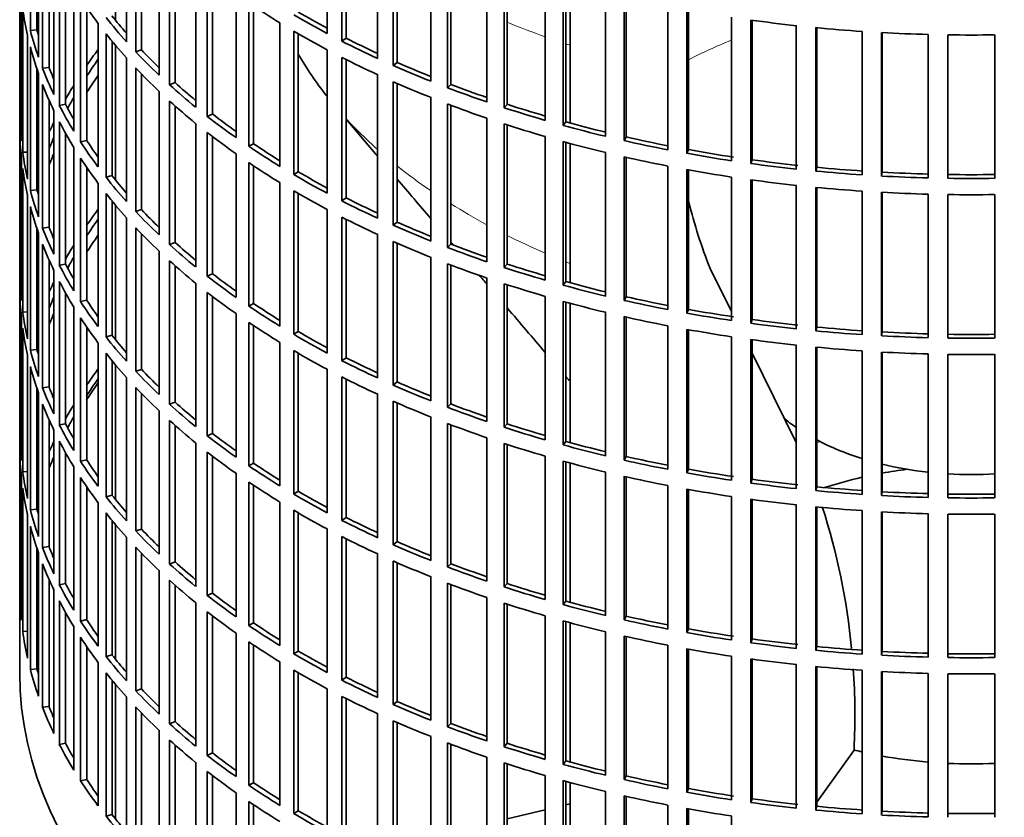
# Model space of a CAD drawing. Header units: millimetres. Extents: x 342 to 1217, y -1599 to 1593.
# Tile 3 of 20: x 924 to 1072, y -1470 to -1349. Entities that reach past the tile are written whole.
import ezdxf

# ---------------------------------------------------------------- set-up
doc = ezdxf.new("R2010")
doc.units = ezdxf.units.MM
for name, color, linetype in [('VSI184-254_GIUNT', 7, 'Continuous'), ('VSI344-454_FILTR', 7, 'Continuous'), ('VSI344-454_SUPPO', 7, 'Continuous')]:
    doc.layers.add(name, color=color, linetype=linetype)

# ---------------------------------------------------------------- blocks, each defined once
blk = doc.blocks.new('SE4')
at = {"layer": 'VSI184-254_GIUNT', "color": 7, "linetype": 'Continuous', "lineweight": 35}
for start_param, end_param in [(0.610715, 0.70006), (0.828971, 1.072715), (1.170442, 1.381313), (1.468662, 1.67293)]:
    blk.add_ellipse((1067.21, -1398.03), major_axis=(-34.5, 0), ratio=0.57735, start_param=start_param, end_param=end_param, dxfattribs=at)
at = {"layer": 'VSI344-454_FILTR', "color": 7, "linetype": 'Continuous', "lineweight": 35}
for p, q in [((923.71, -1207.78), (923.71, -1447.83)), ((925.32, -1351.01), (925.32, -1329.37)), ((970.09, -1351.44), (970.09, -1329.81)), ((939.81, -1352.67), (939.81, -1331.04)), ((972.3, -1352.6), (972.3, -1330.96)), ((972.95, -1352.15), (972.95, -1331.28)), ((926.31, -1350.91), (926.31, -1332.68)), ((941.21, -1354.19), (941.21, -1332.56)), ((926.54, -1355.01), (926.54, -1333.37)), ((942.08, -1353.9), (942.08, -1333.46)), ((977.69, -1355.21), (977.69, -1333.57)), ((980.04, -1356.27), (980.04, -1334.63)), ((927.16, -1356.69), (927.16, -1335.06)), ((944.73, -1357.71), (944.73, -1336.07)), ((980.63, -1355.8), (980.63, -1334.89)), ((928.13, -1356.55), (928.13, -1337.4)), ((946.31, -1359.17), (946.31, -1337.53)), ((985.73, -1358.65), (985.73, -1337.02)), ((928.87, -1360.63), (928.87, -1339)), ((947.14, -1358.85), (947.14, -1338.27)), ((988.21, -1359.62), (988.21, -1337.98)), ((988.74, -1359.13), (988.74, -1338.18)), ((929.69, -1362.29), (929.69, -1340.65)), ((994.17, -1361.77), (994.17, -1340.13)), ((923.72, -1363.57), (923.72, -1341.94)), ((950.25, -1362.54), (950.25, -1340.9)), ((996.76, -1362.63), (996.76, -1340.99)), ((997.23, -1362.12), (997.23, -1341.14)), ((930.64, -1362.11), (930.64, -1342.42)), ((952, -1363.93), (952, -1342.29)), ((952.79, -1363.58), (952.79, -1342.9)), ((1002.97, -1364.54), (1002.97, -1342.9)), ((1005.65, -1365.29), (1005.65, -1343.65)), ((931.86, -1366.15), (931.86, -1344.51)), ((1006.05, -1364.76), (1006.05, -1343.77)), ((923.96, -1367.63), (923.96, -1346)), ((932.88, -1367.77), (932.88, -1346.13)), ((956.33, -1367.13), (956.33, -1345.49)), ((1012.07, -1366.94), (1012.07, -1345.31)), ((1014.84, -1367.59), (1014.84, -1345.95)), ((1015.18, -1367.05), (1015.18, -1346.03)), ((924.17, -1369.35), (924.17, -1347.71)), ((933.81, -1367.55), (933.81, -1347.52)), ((958.25, -1368.45), (958.25, -1346.81)), ((958.99, -1368.06), (958.99, -1347.31)), ((1021.45, -1368.98), (1021.45, -1347.34)), ((1024.29, -1369.51), (1024.29, -1347.87)), ((1024.56, -1368.95), (1024.56, -1347.92)), ((1031.05, -1370.63), (1031.05, -1348.99)), ((1033.94, -1371.05), (1033.94, -1349.41)), ((1034.15, -1370.48), (1034.15, -1349.44)), ((926.31, -1350.91), (925.32, -1351.01)), ((935.52, -1371.54), (935.52, -1349.9)), ((962.95, -1371.47), (962.95, -1349.83)), ((965.03, -1372.71), (965.03, -1351.07)), ((1040.82, -1371.89), (1040.82, -1350.25)), ((1043.76, -1372.19), (1043.76, -1350.55)), ((1043.9, -1371.62), (1043.9, -1350.57)), ((924.91, -1373.39), (924.91, -1351.75)), ((936.73, -1373.11), (936.73, -1351.47)), ((937.63, -1372.86), (937.63, -1352.58)), ((965.72, -1372.29), (965.72, -1351.48)), ((972.95, -1352.15), (972.3, -1352.6)), ((1050.73, -1372.75), (1050.73, -1351.12)), ((1053.69, -1372.93), (1053.69, -1351.3)), ((1053.76, -1372.36), (1053.76, -1351.3)), ((1060.71, -1373.22), (1060.71, -1351.58)), ((1063.69, -1373.28), (1063.69, -1351.64)), ((1070.73, -1373.28), (1070.73, -1351.64)), ((925.32, -1375.1), (925.32, -1353.46)), ((942.08, -1353.9), (941.21, -1354.19)), ((970.09, -1375.53), (970.09, -1353.89)), ((939.81, -1376.76), (939.81, -1355.12)), ((972.3, -1376.68), (972.3, -1355.04)), ((972.95, -1376.24), (972.95, -1355.37)), ((926.31, -1375), (926.31, -1356.77)), ((928.13, -1356.55), (927.16, -1356.69)), ((941.21, -1378.28), (941.21, -1356.64)), ((980.63, -1355.8), (980.04, -1356.27)), ((926.54, -1379.1), (926.54, -1357.46)), ((942.08, -1377.99), (942.08, -1357.55)), ((977.69, -1379.29), (977.69, -1357.66)), ((927.16, -1380.78), (927.16, -1359.14)), ((947.14, -1358.85), (946.31, -1359.17)), ((980.04, -1380.35), (980.04, -1358.72)), ((980.63, -1379.89), (980.63, -1358.97)), ((988.74, -1359.13), (988.21, -1359.62)), ((928.13, -1380.64), (928.13, -1361.49)), ((944.73, -1381.8), (944.73, -1360.16)), ((985.73, -1382.74), (985.73, -1361.1)), ((930.64, -1362.11), (929.69, -1362.29)), ((946.31, -1383.26), (946.31, -1361.62)), ((947.14, -1382.93), (947.14, -1362.36)), ((988.21, -1383.7), (988.21, -1362.07)), ((988.74, -1383.21), (988.74, -1362.27)), ((997.23, -1362.12), (996.76, -1362.63)), ((923.96, -1363.57), (923.72, -1363.57)), ((928.87, -1384.72), (928.87, -1363.08)), ((952.79, -1363.58), (952, -1363.93)), ((994.17, -1385.86), (994.17, -1364.22)), ((929.69, -1386.38), (929.69, -1364.74)), ((950.25, -1386.63), (950.25, -1364.99)), ((996.76, -1386.72), (996.76, -1365.08)), ((997.23, -1386.21), (997.23, -1365.23)), ((1006.05, -1364.76), (1005.65, -1365.29)), ((923.72, -1387.66), (923.72, -1366.02)), ((930.64, -1386.2), (930.64, -1366.51)), ((952, -1388.02), (952, -1366.38)), ((952.79, -1387.66), (952.79, -1366.99)), ((1002.97, -1388.62), (1002.97, -1366.99)), ((1015.18, -1367.05), (1014.84, -1367.59)), ((931.86, -1390.24), (931.86, -1368.6)), ((933.81, -1367.55), (932.88, -1367.77)), ((958.99, -1368.06), (958.25, -1368.45)), ((1005.65, -1389.38), (1005.65, -1367.74)), ((1006.05, -1388.85), (1006.05, -1367.85)), ((923.96, -1391.72), (923.96, -1370.08)), ((924.91, -1369.31), (924.17, -1369.35)), ((932.88, -1391.86), (932.88, -1370.22)), ((956.33, -1391.22), (956.33, -1369.58)), ((1012.07, -1391.03), (1012.07, -1369.39)), ((1014.84, -1391.68), (1014.84, -1370.04)), ((1015.18, -1391.13), (1015.18, -1370.12)), ((1024.56, -1368.95), (1024.29, -1369.51)), ((924.17, -1393.44), (924.17, -1371.8)), ((933.81, -1391.64), (933.81, -1371.61)), ((958.25, -1392.54), (958.25, -1370.9)), ((958.99, -1392.15), (958.99, -1371.4)), ((1021.45, -1393.06), (1021.45, -1371.43)), ((1034.15, -1370.48), (1033.94, -1371.05)), ((1043.9, -1371.62), (1043.76, -1372.19)), ((937.63, -1372.86), (936.73, -1373.11)), ((965.72, -1372.29), (965.03, -1372.71)), ((1024.29, -1393.6), (1024.29, -1371.96)), ((1024.56, -1393.04), (1024.56, -1372.01)), ((1031.05, -1394.72), (1031.05, -1373.08)), ((1053.76, -1372.36), (1053.69, -1372.93)), ((935.52, -1395.62), (935.52, -1373.99)), ((962.95, -1395.56), (962.95, -1373.92)), ((1033.94, -1395.13), (1033.94, -1373.5)), ((1034.15, -1394.57), (1034.15, -1373.52)), ((1040.82, -1395.98), (1040.82, -1374.34)), ((1043.76, -1396.28), (1043.76, -1374.64)), ((1043.9, -1395.7), (1043.9, -1374.65)), ((924.91, -1397.48), (924.91, -1375.84)), ((926.31, -1375), (925.32, -1375.1)), ((936.73, -1397.2), (936.73, -1375.56)), ((965.03, -1396.79), (965.03, -1375.16)), ((965.72, -1396.38), (965.72, -1375.56)), ((972.95, -1376.24), (972.3, -1376.68)), ((1050.73, -1396.84), (1050.73, -1375.2)), ((1053.69, -1397.02), (1053.69, -1375.38)), ((1053.76, -1396.45), (1053.76, -1375.39)), ((1060.71, -1397.3), (1060.71, -1375.67)), ((1063.69, -1397.36), (1063.69, -1375.73)), ((1070.73, -1397.36), (1070.73, -1375.73)), ((925.32, -1399.18), (925.32, -1377.54)), ((937.63, -1396.94), (937.63, -1376.67)), ((939.81, -1400.85), (939.81, -1379.21)), ((942.08, -1377.99), (941.21, -1378.28)), ((970.09, -1399.62), (970.09, -1377.98)), ((972.3, -1400.77), (972.3, -1379.13)), ((928.13, -1380.64), (927.16, -1380.78)), ((941.21, -1402.37), (941.21, -1380.73)), ((972.95, -1400.33), (972.95, -1379.46)), ((980.63, -1379.89), (980.04, -1380.35)), ((926.31, -1399.08), (926.31, -1380.85)), ((926.54, -1403.18), (926.54, -1381.54)), ((942.08, -1402.08), (942.08, -1381.63)), ((977.69, -1403.38), (977.69, -1381.74)), ((927.16, -1404.87), (927.16, -1383.23)), ((947.14, -1382.93), (946.31, -1383.26)), ((980.04, -1404.44), (980.04, -1382.8)), ((980.63, -1403.97), (980.63, -1383.06)), ((988.74, -1383.21), (988.21, -1383.7)), ((944.73, -1405.88), (944.73, -1384.25)), ((985.73, -1406.83), (985.73, -1385.19)), ((928.13, -1404.73), (928.13, -1385.58)), ((930.64, -1386.2), (929.69, -1386.38)), ((946.31, -1407.34), (946.31, -1385.71)), ((947.14, -1407.02), (947.14, -1386.45)), ((988.21, -1407.79), (988.21, -1386.15)), ((988.74, -1407.3), (988.74, -1386.35)), ((997.23, -1386.21), (996.76, -1386.72)), ((923.96, -1387.66), (923.72, -1387.66)), ((928.87, -1408.81), (928.87, -1387.17)), ((952.79, -1387.66), (952, -1388.02)), ((929.69, -1410.46), (929.69, -1388.83)), ((950.25, -1410.71), (950.25, -1389.07)), ((994.17, -1409.94), (994.17, -1388.3)), ((996.76, -1410.8), (996.76, -1389.17)), ((997.23, -1410.29), (997.23, -1389.32)), ((1006.05, -1388.85), (1005.65, -1389.38)), ((923.72, -1411.75), (923.72, -1390.11)), ((930.64, -1410.28), (930.64, -1390.6)), ((952, -1412.1), (952, -1390.47)), ((952.79, -1411.75), (952.79, -1391.07)), ((1002.97, -1412.71), (1002.97, -1391.07)), ((1015.18, -1391.13), (1014.84, -1391.68)), ((933.81, -1391.64), (932.88, -1391.86)), ((958.99, -1392.15), (958.25, -1392.54)), ((1005.65, -1413.46), (1005.65, -1391.83)), ((1006.05, -1412.94), (1006.05, -1391.94)), ((924.91, -1393.39), (924.17, -1393.44)), ((931.86, -1414.33), (931.86, -1392.69)), ((956.33, -1415.31), (956.33, -1393.67)), ((1012.07, -1415.12), (1012.07, -1393.48)), ((1014.84, -1415.76), (1014.84, -1394.12)), ((1024.56, -1393.04), (1024.29, -1393.6)), ((923.96, -1415.81), (923.96, -1394.17)), ((932.88, -1415.94), (932.88, -1394.31)), ((958.25, -1416.62), (958.25, -1394.99)), ((958.99, -1416.24), (958.99, -1395.48)), ((1015.18, -1415.22), (1015.18, -1394.2)), ((1021.45, -1417.15), (1021.45, -1395.51)), ((1034.15, -1394.57), (1033.94, -1395.13)), ((924.17, -1417.52), (924.17, -1395.89)), ((933.81, -1415.73), (933.81, -1395.69)), ((937.63, -1396.94), (936.73, -1397.2)), ((965.72, -1396.38), (965.03, -1396.79)), ((1024.29, -1417.68), (1024.29, -1396.05)), ((1024.56, -1417.13), (1024.56, -1396.1)), ((1043.9, -1395.7), (1043.76, -1396.28)), ((1053.76, -1396.45), (1053.69, -1397.02)), ((935.52, -1419.71), (935.52, -1398.07)), ((962.95, -1419.64), (962.95, -1398.01)), ((1031.05, -1418.8), (1031.05, -1397.17)), ((1033.94, -1419.22), (1033.94, -1397.58)), ((1034.15, -1418.65), (1034.15, -1397.61)), ((1040.82, -1420.06), (1040.82, -1398.43)), ((924.91, -1421.56), (924.91, -1399.93)), ((926.31, -1399.08), (925.32, -1399.18)), ((936.73, -1421.28), (936.73, -1399.65)), ((965.03, -1420.88), (965.03, -1399.24)), ((965.72, -1420.47), (965.72, -1399.65)), ((1043.76, -1420.36), (1043.76, -1398.73)), ((1043.9, -1419.79), (1043.9, -1398.74)), ((1050.73, -1420.93), (1050.73, -1399.29)), ((1053.69, -1421.11), (1053.69, -1399.47)), ((1053.76, -1420.53), (1053.76, -1399.47)), ((1060.71, -1421.39), (1060.71, -1399.75)), ((1063.69, -1421.45), (1063.69, -1399.81)), ((1070.73, -1421.45), (1070.73, -1399.81)), ((937.63, -1421.03), (937.63, -1400.76)), ((972.95, -1400.33), (972.3, -1400.77)), ((925.32, -1423.27), (925.32, -1401.63)), ((942.08, -1402.08), (941.21, -1402.37)), ((970.09, -1423.7), (970.09, -1402.07)), ((939.81, -1424.93), (939.81, -1403.3)), ((972.3, -1424.86), (972.3, -1403.22)), ((972.95, -1424.41), (972.95, -1403.54)), ((980.63, -1403.97), (980.04, -1404.44)), ((926.31, -1423.17), (926.31, -1404.94)), ((926.54, -1427.27), (926.54, -1405.63)), ((928.13, -1404.73), (927.16, -1404.87)), ((941.21, -1426.45), (941.21, -1404.82)), ((942.08, -1426.16), (942.08, -1405.72)), ((977.69, -1427.47), (977.69, -1405.83)), ((927.16, -1428.95), (927.16, -1407.32)), ((947.14, -1407.02), (946.31, -1407.34)), ((980.04, -1428.53), (980.04, -1406.89)), ((980.63, -1428.06), (980.63, -1407.15)), ((988.74, -1407.3), (988.21, -1407.79)), ((944.73, -1429.97), (944.73, -1408.33)), ((928.13, -1428.81), (928.13, -1409.66)), ((930.64, -1410.28), (929.69, -1410.46)), ((946.31, -1431.43), (946.31, -1409.79)), ((985.73, -1430.91), (985.73, -1409.28)), ((988.21, -1431.88), (988.21, -1410.24)), ((988.74, -1431.39), (988.74, -1410.44)), ((997.23, -1410.29), (996.76, -1410.8)), ((923.96, -1411.74), (923.72, -1411.75)), ((928.87, -1432.89), (928.87, -1411.26)), ((947.14, -1431.11), (947.14, -1410.53)), ((952.79, -1411.75), (952, -1412.1)), ((929.69, -1434.55), (929.69, -1412.91)), ((950.25, -1434.8), (950.25, -1413.16)), ((994.17, -1434.03), (994.17, -1412.39)), ((996.76, -1434.89), (996.76, -1413.25)), ((997.23, -1434.38), (997.23, -1413.4)), ((1006.05, -1412.94), (1005.65, -1413.46)), ((923.72, -1435.83), (923.72, -1414.2)), ((930.64, -1434.37), (930.64, -1414.68)), ((952, -1436.19), (952, -1414.55)), ((933.81, -1415.73), (932.88, -1415.94)), ((952.79, -1435.84), (952.79, -1415.16)), ((958.99, -1416.24), (958.25, -1416.62)), ((1002.97, -1436.8), (1002.97, -1415.16)), ((1005.65, -1437.55), (1005.65, -1415.91)), ((1006.05, -1437.02), (1006.05, -1416.03)), ((1015.18, -1415.22), (1014.84, -1415.76)), ((924.91, -1417.48), (924.17, -1417.52)), ((931.86, -1438.41), (931.86, -1416.77)), ((956.33, -1439.39), (956.33, -1417.75)), ((1012.07, -1439.2), (1012.07, -1417.57)), ((1024.56, -1417.13), (1024.29, -1417.68)), ((923.96, -1439.89), (923.96, -1418.26)), ((932.88, -1440.03), (932.88, -1418.39)), ((958.25, -1440.71), (958.25, -1419.07)), ((1014.84, -1439.85), (1014.84, -1418.21)), ((1015.18, -1439.31), (1015.18, -1418.29)), ((1034.15, -1418.65), (1033.94, -1419.22)), ((924.17, -1441.61), (924.17, -1419.97)), ((933.81, -1439.81), (933.81, -1419.78)), ((958.99, -1440.32), (958.99, -1419.57)), ((965.72, -1420.47), (965.03, -1420.88)), ((1021.45, -1441.24), (1021.45, -1419.6)), ((1024.29, -1441.77), (1024.29, -1420.13)), ((1024.56, -1441.21), (1024.56, -1420.18)), ((1043.9, -1419.79), (1043.76, -1420.36)), ((1053.76, -1420.53), (1053.69, -1421.11)), ((935.52, -1443.8), (935.52, -1422.16)), ((937.63, -1421.03), (936.73, -1421.28)), ((962.95, -1443.73), (962.95, -1422.09)), ((1031.05, -1442.89), (1031.05, -1421.25)), ((1033.94, -1443.31), (1033.94, -1421.67)), ((1034.15, -1442.74), (1034.15, -1421.7)), ((926.31, -1423.17), (925.32, -1423.27)), ((936.73, -1445.37), (936.73, -1423.73)), ((965.03, -1444.97), (965.03, -1423.33)), ((965.72, -1444.55), (965.72, -1423.74)), ((1040.82, -1444.15), (1040.82, -1422.51)), ((1043.76, -1444.45), (1043.76, -1422.81)), ((1043.9, -1443.88), (1043.9, -1422.83)), ((1050.73, -1445.01), (1050.73, -1423.38)), ((1053.69, -1445.19), (1053.69, -1423.56)), ((1053.76, -1444.62), (1053.76, -1423.56)), ((1060.71, -1445.48), (1060.71, -1423.84)), ((924.91, -1445.65), (924.91, -1424.01)), ((937.63, -1445.12), (937.63, -1424.84)), ((972.95, -1424.41), (972.3, -1424.86)), ((1063.69, -1445.54), (1063.69, -1423.9)), ((1070.73, -1445.54), (1070.73, -1423.9)), ((925.32, -1447.36), (925.32, -1425.72)), ((942.08, -1426.16), (941.21, -1426.45)), ((970.09, -1447.79), (970.09, -1426.15)), ((939.81, -1449.02), (939.81, -1427.38)), ((972.3, -1448.94), (972.3, -1427.3)), ((972.95, -1448.5), (972.95, -1427.63)), ((980.63, -1428.06), (980.04, -1428.53)), ((926.31, -1447.26), (926.31, -1429.03)), ((926.54, -1451.36), (926.54, -1429.72)), ((928.13, -1428.81), (927.16, -1428.95)), ((941.21, -1450.54), (941.21, -1428.9)), ((942.08, -1450.25), (942.08, -1429.81)), ((947.14, -1431.11), (946.31, -1431.43)), ((977.69, -1451.55), (977.69, -1429.92)), ((980.04, -1452.61), (980.04, -1430.98)), ((980.63, -1452.15), (980.63, -1431.23)), ((927.16, -1453.04), (927.16, -1431.4)), ((944.73, -1454.06), (944.73, -1432.42)), ((988.74, -1431.39), (988.21, -1431.88)), ((928.13, -1452.9), (928.13, -1433.75)), ((946.31, -1455.52), (946.31, -1433.88)), ((985.73, -1455), (985.73, -1433.36)), ((928.87, -1456.98), (928.87, -1435.34)), ((930.64, -1434.37), (929.69, -1434.55)), ((947.14, -1455.19), (947.14, -1434.62)), ((988.21, -1455.96), (988.21, -1434.33)), ((988.74, -1455.47), (988.74, -1434.53)), ((997.23, -1434.38), (996.76, -1434.89)), ((923.96, -1435.83), (923.72, -1435.83)), ((929.69, -1458.64), (929.69, -1437)), ((952.79, -1435.84), (952, -1436.19)), ((994.17, -1458.12), (994.17, -1436.48)), ((1006.05, -1437.02), (1005.65, -1437.55)), ((950.25, -1458.89), (950.25, -1437.25)), ((952, -1460.28), (952, -1438.64)), ((996.76, -1458.98), (996.76, -1437.34)), ((997.23, -1458.47), (997.23, -1437.49)), ((930.64, -1458.46), (930.64, -1438.77)), ((933.81, -1439.81), (932.88, -1440.03)), ((952.79, -1459.92), (952.79, -1439.25)), ((1002.97, -1460.88), (1002.97, -1439.25)), ((1005.65, -1461.64), (1005.65, -1440)), ((1006.05, -1461.11), (1006.05, -1440.11)), ((1015.18, -1439.31), (1014.84, -1439.85)), ((924.91, -1441.57), (924.17, -1441.61)), ((931.86, -1462.5), (931.86, -1440.86)), ((958.99, -1440.32), (958.25, -1440.71)), ((1012.07, -1463.29), (1012.07, -1441.65)), ((1024.56, -1441.21), (1024.29, -1441.77)), ((932.88, -1464.12), (932.88, -1442.48)), ((956.33, -1463.48), (956.33, -1441.84)), ((1014.84, -1463.93), (1014.84, -1442.3)), ((1015.18, -1463.39), (1015.18, -1442.37)), ((1034.15, -1442.74), (1033.94, -1443.31)), ((933.81, -1463.9), (933.81, -1443.87)), ((958.25, -1464.8), (958.25, -1443.16)), ((958.99, -1464.41), (958.99, -1443.66)), ((965.72, -1444.55), (965.03, -1444.97)), ((1021.45, -1465.32), (1021.45, -1443.69)), ((1024.29, -1465.86), (1024.29, -1444.22)), ((1024.56, -1465.3), (1024.56, -1444.27)), ((1043.9, -1443.88), (1043.76, -1444.45)), ((1053.76, -1444.62), (1053.69, -1445.19)), ((937.63, -1445.12), (936.73, -1445.37)), ((1031.05, -1466.98), (1031.05, -1445.34)), ((1033.94, -1467.39), (1033.94, -1445.76)), ((1034.15, -1466.83), (1034.15, -1445.78)), ((926.31, -1447.26), (925.32, -1447.36)), ((935.52, -1467.88), (935.52, -1446.25)), ((962.95, -1467.82), (962.95, -1446.18)), ((965.03, -1469.05), (965.03, -1447.42)), ((1040.82, -1468.24), (1040.82, -1446.6)), ((1043.76, -1468.54), (1043.76, -1446.9)), ((1043.9, -1467.96), (1043.9, -1446.91)), ((1050.73, -1469.1), (1050.73, -1447.46)), ((936.73, -1469.46), (936.73, -1447.82)), ((937.63, -1469.2), (937.63, -1448.93)), ((965.72, -1468.64), (965.72, -1447.82)), ((972.95, -1448.5), (972.3, -1448.94)), ((1053.69, -1469.28), (1053.69, -1447.64)), ((1053.76, -1468.7), (1053.76, -1447.65)), ((1060.71, -1469.56), (1060.71, -1447.93)), ((1063.69, -1469.62), (1063.69, -1447.99)), ((1070.73, -1469.62), (1070.73, -1447.99)), ((942.08, -1450.25), (941.21, -1450.54)), ((970.09, -1471.88), (970.09, -1450.24)), ((939.81, -1473.11), (939.81, -1451.47)), ((972.3, -1473.03), (972.3, -1451.39)), ((972.95, -1472.59), (972.95, -1451.72)), ((928.13, -1452.9), (927.16, -1453.04)), ((941.21, -1474.63), (941.21, -1452.99)), ((980.63, -1452.15), (980.04, -1452.61)), ((942.08, -1474.34), (942.08, -1453.89)), ((977.69, -1475.64), (977.69, -1454)), ((944.73, -1478.14), (944.73, -1456.51)), ((947.14, -1455.19), (946.31, -1455.52)), ((980.04, -1476.7), (980.04, -1455.06)), ((980.63, -1476.23), (980.63, -1455.32)), ((988.74, -1455.47), (988.21, -1455.96)), ((946.31, -1479.6), (946.31, -1457.97)), ((985.73, -1479.09), (985.73, -1457.45)), ((930.64, -1458.46), (929.69, -1458.64)), ((947.14, -1479.28), (947.14, -1458.71)), ((988.21, -1480.05), (988.21, -1458.41)), ((988.74, -1479.56), (988.74, -1458.61)), ((997.23, -1458.47), (996.76, -1458.98)), ((952.79, -1459.92), (952, -1460.28)), ((994.17, -1482.2), (994.17, -1460.56)), ((950.25, -1482.97), (950.25, -1461.33)), ((996.76, -1483.06), (996.76, -1461.43)), ((997.23, -1482.55), (997.23, -1461.58)), ((1006.05, -1461.11), (1005.65, -1461.64)), ((933.81, -1463.9), (932.88, -1464.12)), ((952, -1484.36), (952, -1462.73)), ((952.79, -1484.01), (952.79, -1463.33)), ((1002.97, -1484.97), (1002.97, -1463.33)), ((1015.18, -1463.39), (1014.84, -1463.93)), ((958.99, -1464.41), (958.25, -1464.8)), ((1005.65, -1485.72), (1005.65, -1464.09)), ((1006.05, -1485.2), (1006.05, -1464.2)), ((1024.56, -1465.3), (1024.29, -1465.86)), ((956.33, -1487.57), (956.33, -1465.93)), ((1012.07, -1487.38), (1012.07, -1465.74)), ((1014.84, -1488.02), (1014.84, -1466.38)), ((1015.18, -1487.48), (1015.18, -1466.46)), ((1034.15, -1466.83), (1033.94, -1467.39)), ((958.25, -1488.88), (958.25, -1467.25)), ((958.99, -1488.5), (958.99, -1467.74)), ((1021.45, -1489.41), (1021.45, -1467.77)), ((1024.29, -1489.94), (1024.29, -1468.31)), ((1024.56, -1489.39), (1024.56, -1468.36)), ((1043.9, -1467.96), (1043.76, -1468.54)), ((937.63, -1469.2), (936.73, -1469.46)), ((965.72, -1468.64), (965.03, -1469.05)), ((1031.05, -1491.06), (1031.05, -1469.43)), ((1053.76, -1468.7), (1053.69, -1469.28))]:
    blk.add_line(p, q, dxfattribs=at)
for centre, radius, start, end in [((1067.21, -1103.17), 248.5, 269.189, 270.811), ((1067.21, -1125.96), 246.77, 269.1833, 270.8167), ((1067.21, -1124.8), 248.5, 269.189, 270.811), ((1067.21, -1127.25), 248.5, 269.189, 270.811), ((1067.21, -1150.05), 246.77, 269.1833, 270.8167), ((1067.21, -1148.89), 248.5, 269.189, 270.811), ((1067.21, -1151.34), 248.5, 269.189, 270.811), ((1067.21, -1174.13), 246.77, 269.1833, 270.8167), ((1067.21, -1172.98), 248.5, 269.189, 270.811), ((1067.21, -1175.43), 248.5, 269.189, 270.811), ((1067.21, -1198.22), 246.77, 269.1833, 270.8167), ((1067.21, -1197.06), 248.5, 269.189, 270.811), ((1067.21, -1199.51), 248.5, 269.189, 270.811), ((1067.21, -1222.3), 246.77, 269.1833, 270.8167)]:
    blk.add_arc(centre, radius, start, end, dxfattribs=at)
for centre, major_axis, start_param, end_param in [((1067.21, -1316.99), (-143.5, 0), 0.359458, 0.408487), ((1067.21, -1341.08), (-143.5, 0), 0.080205, 0.129234), ((1067.21, -1292.9), (-143.5, 0), 0.708524, 0.757553), ((1067.21, -1362.71), (-142.5, 0), -0.160582, -0.149846), ((1067.21, -1314.54), (-143.5, 0), 0.429271, 0.4783), ((1067.21, -1314.54), (-142.5, 0), 0.429099, 0.464583), ((1067.21, -1290.45), (-143.5, 0), 0.778337, 0.827366), ((1067.21, -1290.45), (-142.5, 0), 0.778165, 0.820895), ((1067.21, -1268.82), (-143.5, 0), 1.336842, 1.385871), ((1067.21, -1338.63), (-143.5, 0), 0.150018, 0.199048), ((1067.21, -1338.63), (-142.5, 0), 0.149846, 0.160582), ((1067.21, -1292.9), (-143.5, 0), 0.778337, 0.827366), ((1067.21, -1268.82), (-143.5, 0), 1.406655, 1.455685), ((1067.21, -1316.99), (-143.5, 0), 0.429271, 0.4783), ((1067.21, -1290.45), (-142.5, 0), 0.847978, 0.891566), ((1067.21, -1268.82), (-143.5, 0), 1.476469, 1.525498), ((1067.21, -1341.08), (-143.5, 0), 0.150018, 0.199048), ((1067.21, -1386.8), (-143.5, 0), -0.408487, -0.377404), ((1067.21, -1314.54), (-142.5, 0), 0.498912, 0.536508), ((1067.21, -1290.45), (-143.5, 0), 0.84815, 0.897179), ((1067.21, -1386.8), (-142.5, 0), -0.391958, -0.359286), ((1067.21, -1314.54), (-143.5, 0), 0.499084, 0.548113), ((1067.21, -1292.9), (-143.5, 0), 0.84815, 0.897179), ((1067.21, -1338.63), (-143.5, 0), 0.219831, 0.268861), ((1067.21, -1338.63), (-142.5, 0), 0.219659, 0.242088), ((1067.21, -1316.99), (-143.5, 0), 0.499084, 0.548113), ((1067.21, -1290.45), (-143.5, 0), 0.917963, 0.966992), ((1067.21, -1290.45), (-142.5, 0), 0.917791, 0.962144), ((1067.21, -1389.25), (-142.5, 0), -0.391958, -0.359286), ((1067.21, -1341.08), (-143.5, 0), 0.219831, 0.268861), ((1067.21, -1386.8), (-143.5, 0), -0.338674, -0.312019), ((1067.21, -1314.54), (-143.5, 0), 0.568897, 0.617927), ((1067.21, -1314.54), (-142.5, 0), 0.568725, 0.607984), ((1067.21, -1292.9), (-143.5, 0), 0.917963, 0.966992), ((1067.21, -1290.45), (-143.5, 0), 0.987776, 1.036806), ((1067.21, -1290.45), (-142.5, 0), 0.987604, 1.032651), ((1067.21, -1386.8), (-142.5, 0), -0.318152, -0.297119), ((1067.21, -1338.63), (-143.5, 0), 0.289645, 0.338674), ((1067.21, -1338.63), (-142.5, 0), 0.289473, 0.318152), ((1067.21, -1316.99), (-143.5, 0), 0.568897, 0.617927), ((1067.21, -1292.9), (-143.5, 0), 0.987776, 1.036806), ((1067.21, -1290.45), (-143.5, 0), 1.057589, 1.106619), ((1067.21, -1290.45), (-142.5, 0), 1.057417, 1.103102), ((1067.21, -1362.71), (-143.5, 0), 0.010392, 0.059421), ((1067.21, -1314.54), (-143.5, 0), 0.63871, 0.68774), ((1067.21, -1314.54), (-142.5, 0), 0.638538, 0.679153), ((1067.21, -1386.8), (-143.5, 0), -0.268861, -0.248955), ((1067.21, -1341.08), (-143.5, 0), 0.289645, 0.338674), ((1067.21, -1292.9), (-143.5, 0), 1.057589, 1.106619), ((1067.21, -1290.45), (-143.5, 0), 1.127403, 1.176432), ((1067.21, -1290.45), (-142.5, 0), 1.127231, 1.17351), ((1067.21, -1365.16), (-143.5, 0), 0.010392, 0.059421), ((1067.21, -1386.8), (-142.5, 0), -0.242088, -0.219659), ((1067.21, -1316.99), (-143.5, 0), 0.63871, 0.68774), ((1067.21, -1290.45), (-142.5, 0), 1.197044, 1.243883), ((1067.21, -1338.63), (-143.5, 0), 0.359458, 0.408487), ((1067.21, -1338.63), (-142.5, 0), 0.359286, 0.391958), ((1067.21, -1314.54), (-143.5, 0), 0.708524, 0.757553), ((1067.21, -1314.54), (-142.5, 0), 0.708352, 0.750104), ((1067.21, -1292.9), (-143.5, 0), 1.127403, 1.176432), ((1067.21, -1290.45), (-143.5, 0), 1.197216, 1.246245), ((1067.21, -1362.71), (-143.5, 0), 0.080205, 0.129234), ((1067.21, -1389.25), (-142.5, 0), -0.242088, -0.219659), ((1067.21, -1341.08), (-143.5, 0), 0.359458, 0.408487), ((1067.21, -1292.9), (-143.5, 0), 1.197216, 1.246245), ((1067.21, -1290.45), (-143.5, 0), 1.267029, 1.316058), ((1067.21, -1290.45), (-142.5, 0), 1.266857, 1.31623), ((1067.21, -1365.16), (-143.5, 0), 0.080205, 0.129234), ((1067.21, -1386.8), (-143.5, 0), -0.199048, -0.190533), ((1067.21, -1316.99), (-143.5, 0), 0.708524, 0.757553), ((1067.21, -1290.45), (-143.5, 0), 1.336842, 1.385871), ((1067.21, -1290.45), (-142.5, 0), 1.33667, 1.386044), ((1067.21, -1290.45), (-142.5, 0), 1.406483, 1.455857), ((1067.21, -1338.63), (-143.5, 0), 0.429271, 0.4783), ((1067.21, -1338.63), (-142.5, 0), 0.429099, 0.464583), ((1067.21, -1314.54), (-143.5, 0), 0.778337, 0.827366), ((1067.21, -1314.54), (-142.5, 0), 0.778165, 0.820895), ((1067.21, -1292.9), (-143.5, 0), 1.267029, 1.316058), ((1067.21, -1290.45), (-143.5, 0), 1.406655, 1.455685), ((1067.21, -1290.45), (-143.5, 0), 1.476469, 1.525498), ((1067.21, -1290.45), (-142.5, 0), 1.476296, 1.52567), ((1067.21, -1386.8), (-142.5, 0), -0.160582, -0.149846), ((1067.21, -1292.9), (-143.5, 0), 1.336842, 1.385871), ((1067.21, -1292.9), (-143.5, 0), 1.406655, 1.455685), ((1067.21, -1362.71), (-143.5, 0), 0.150018, 0.199048), ((1067.21, -1362.71), (-142.5, 0), 0.149846, 0.160582), ((1067.21, -1341.08), (-143.5, 0), 0.429271, 0.4783), ((1067.21, -1316.99), (-143.5, 0), 0.778337, 0.827366), ((1067.21, -1314.54), (-142.5, 0), 0.847978, 0.891566), ((1067.21, -1292.9), (-143.5, 0), 1.476469, 1.525498), ((1067.21, -1365.16), (-143.5, 0), 0.150018, 0.199048), ((1067.21, -1314.54), (-143.5, 0), 0.84815, 0.897179), ((1067.21, -1410.89), (-143.5, 0), -0.408487, -0.377404), ((1067.21, -1338.63), (-143.5, 0), 0.499084, 0.548113), ((1067.21, -1338.63), (-142.5, 0), 0.498912, 0.536508), ((1067.21, -1316.99), (-143.5, 0), 0.84815, 0.897179), ((1067.21, -1362.71), (-143.5, 0), 0.219831, 0.268861), ((1067.21, -1362.71), (-142.5, 0), 0.219659, 0.242088), ((1067.21, -1410.89), (-142.5, 0), -0.391958, -0.359286), ((1067.21, -1341.08), (-143.5, 0), 0.499084, 0.548113), ((1067.21, -1314.54), (-143.5, 0), 0.917963, 0.966992), ((1067.21, -1314.54), (-142.5, 0), 0.917791, 0.962144), ((1067.21, -1413.34), (-142.5, 0), -0.391958, -0.359286), ((1067.21, -1365.16), (-143.5, 0), 0.219831, 0.268861), ((1067.21, -1410.89), (-143.5, 0), -0.338674, -0.312019), ((1067.21, -1338.63), (-143.5, 0), 0.568897, 0.617927), ((1067.21, -1338.63), (-142.5, 0), 0.568725, 0.607984), ((1067.21, -1316.99), (-143.5, 0), 0.917963, 0.966992), ((1067.21, -1314.54), (-143.5, 0), 0.987776, 1.036806), ((1067.21, -1314.54), (-142.5, 0), 0.987604, 1.032651), ((1067.21, -1410.89), (-142.5, 0), -0.318152, -0.297119), ((1067.21, -1362.71), (-143.5, 0), 0.289645, 0.338674), ((1067.21, -1362.71), (-142.5, 0), 0.289473, 0.318152), ((1067.21, -1341.08), (-143.5, 0), 0.568897, 0.617927), ((1067.21, -1316.99), (-143.5, 0), 0.987776, 1.036806), ((1067.21, -1314.54), (-143.5, 0), 1.057589, 1.106619), ((1067.21, -1314.54), (-142.5, 0), 1.057417, 1.103102), ((1067.21, -1386.8), (-143.5, 0), 0.010392, 0.059421), ((1067.21, -1338.63), (-143.5, 0), 0.63871, 0.68774), ((1067.21, -1338.63), (-142.5, 0), 0.638538, 0.679153), ((1067.21, -1410.89), (-143.5, 0), -0.268861, -0.248955), ((1067.21, -1365.16), (-143.5, 0), 0.289645, 0.338674), ((1067.21, -1316.99), (-143.5, 0), 1.057589, 1.106619), ((1067.21, -1314.54), (-143.5, 0), 1.127403, 1.176432), ((1067.21, -1314.54), (-142.5, 0), 1.127231, 1.17351), ((1067.21, -1389.25), (-143.5, 0), 0.010392, 0.059421), ((1067.21, -1410.89), (-142.5, 0), -0.242088, -0.219659), ((1067.21, -1341.08), (-143.5, 0), 0.63871, 0.68774), ((1067.21, -1314.54), (-142.5, 0), 1.197044, 1.243883), ((1067.21, -1362.71), (-143.5, 0), 0.359458, 0.408487), ((1067.21, -1362.71), (-142.5, 0), 0.359286, 0.391958), ((1067.21, -1338.63), (-143.5, 0), 0.708524, 0.757553), ((1067.21, -1338.63), (-142.5, 0), 0.708352, 0.750104), ((1067.21, -1316.99), (-143.5, 0), 1.127403, 1.176432), ((1067.21, -1314.54), (-143.5, 0), 1.197216, 1.246245), ((1067.21, -1386.8), (-143.5, 0), 0.080205, 0.129234), ((1067.21, -1413.34), (-142.5, 0), -0.242088, -0.219659), ((1067.21, -1316.99), (-143.5, 0), 1.197216, 1.246245), ((1067.21, -1314.54), (-143.5, 0), 1.267029, 1.316058), ((1067.21, -1314.54), (-142.5, 0), 1.266857, 1.31623), ((1067.21, -1410.89), (-143.5, 0), -0.199048, -0.190533), ((1067.21, -1365.16), (-143.5, 0), 0.359458, 0.408487), ((1067.21, -1341.08), (-143.5, 0), 0.708524, 0.757553), ((1067.21, -1314.54), (-143.5, 0), 1.336842, 1.385871), ((1067.21, -1314.54), (-142.5, 0), 1.33667, 1.386044), ((1067.21, -1389.25), (-143.5, 0), 0.080205, 0.129234), ((1067.21, -1362.71), (-142.5, 0), 0.429099, 0.464583), ((1067.21, -1338.63), (-143.5, 0), 0.778337, 0.827366), ((1067.21, -1338.63), (-142.5, 0), 0.778165, 0.820895), ((1067.21, -1316.99), (-143.5, 0), 1.267029, 1.316058), ((1067.21, -1314.54), (-143.5, 0), 1.406655, 1.455685), ((1067.21, -1314.54), (-142.5, 0), 1.406483, 1.455857), ((1067.21, -1314.54), (-143.5, 0), 1.476469, 1.525498), ((1067.21, -1314.54), (-142.5, 0), 1.476296, 1.52567), ((1067.21, -1410.89), (-142.5, 0), -0.160582, -0.149846), ((1067.21, -1362.71), (-143.5, 0), 0.429271, 0.4783), ((1067.21, -1316.99), (-143.5, 0), 1.336842, 1.385871), ((1067.21, -1386.8), (-143.5, 0), 0.150018, 0.199048), ((1067.21, -1386.8), (-142.5, 0), 0.149846, 0.160582), ((1067.21, -1365.16), (-143.5, 0), 0.429271, 0.4783), ((1067.21, -1341.08), (-143.5, 0), 0.778337, 0.827366), ((1067.21, -1316.99), (-143.5, 0), 1.406655, 1.455685), ((1067.21, -1316.99), (-143.5, 0), 1.476469, 1.525498), ((1067.21, -1338.63), (-143.5, 0), 0.84815, 0.897179), ((1067.21, -1338.63), (-142.5, 0), 0.847978, 0.891566), ((1067.21, -1389.25), (-143.5, 0), 0.150018, 0.199048), ((1067.21, -1434.97), (-143.5, 0), -0.408487, -0.377404), ((1067.21, -1362.71), (-143.5, 0), 0.499084, 0.548113), ((1067.21, -1362.71), (-142.5, 0), 0.498912, 0.536508), ((1067.21, -1434.97), (-142.5, 0), -0.391958, -0.359286), ((1067.21, -1341.08), (-143.5, 0), 0.84815, 0.897179), ((1067.21, -1338.63), (-143.5, 0), 0.917963, 0.966992), ((1067.21, -1338.63), (-142.5, 0), 0.917791, 0.962144), ((1067.21, -1386.8), (-143.5, 0), 0.219831, 0.268861), ((1067.21, -1386.8), (-142.5, 0), 0.219659, 0.242088), ((1067.21, -1365.16), (-143.5, 0), 0.499084, 0.548113), ((1067.21, -1389.25), (-143.5, 0), 0.219831, 0.268861), ((1067.21, -1434.97), (-143.5, 0), -0.338674, -0.312019), ((1067.21, -1362.71), (-143.5, 0), 0.568897, 0.617927), ((1067.21, -1362.71), (-142.5, 0), 0.568725, 0.607984), ((1067.21, -1341.08), (-143.5, 0), 0.917963, 0.966992), ((1067.21, -1338.63), (-142.5, 0), 0.987604, 1.032651), ((1067.21, -1338.63), (-143.5, 0), 0.987776, 1.036806), ((1067.21, -1386.8), (-143.5, 0), 0.289645, 0.338674), ((1067.21, -1386.8), (-142.5, 0), 0.289473, 0.318152), ((1067.21, -1434.97), (-142.5, 0), -0.318152, -0.297119), ((1067.21, -1365.16), (-143.5, 0), 0.568897, 0.617927), ((1067.21, -1341.08), (-143.5, 0), 0.987776, 1.036806), ((1067.21, -1338.63), (-142.5, 0), 1.057417, 1.103102), ((1067.21, -1410.89), (-143.5, 0), 0.010392, 0.059421), ((1067.21, -1362.71), (-142.5, 0), 0.638538, 0.679153), ((1067.21, -1338.63), (-143.5, 0), 1.057589, 1.106619), ((1067.21, -1434.97), (-143.5, 0), -0.268861, -0.248955), ((1067.21, -1389.25), (-143.5, 0), 0.289645, 0.338674), ((1067.21, -1362.71), (-143.5, 0), 0.63871, 0.68774), ((1067.21, -1341.08), (-143.5, 0), 1.057589, 1.106619), ((1067.21, -1338.63), (-142.5, 0), 1.127231, 1.17351), ((1067.21, -1413.34), (-143.5, 0), 0.010392, 0.059421), ((1067.21, -1365.16), (-143.5, 0), 0.63871, 0.68774), ((1067.21, -1338.63), (-143.5, 0), 1.127403, 1.176432), ((1067.21, -1434.97), (-142.5, 0), -0.242088, -0.219659), ((1067.21, -1386.8), (-143.5, 0), 0.359458, 0.408487), ((1067.21, -1386.8), (-142.5, 0), 0.359286, 0.391958), ((1067.21, -1362.71), (-142.5, 0), 0.708352, 0.750104), ((1067.21, -1341.08), (-143.5, 0), 1.127403, 1.176432), ((1067.21, -1338.63), (-143.5, 0), 1.197216, 1.246245), ((1067.21, -1338.63), (-142.5, 0), 1.197044, 1.243883), ((1067.21, -1410.89), (-143.5, 0), 0.080205, 0.129234), ((1067.21, -1362.71), (-143.5, 0), 0.708524, 0.757553), ((1067.21, -1338.63), (-143.5, 0), 1.267029, 1.316058), ((1067.21, -1338.63), (-142.5, 0), 1.266857, 1.31623), ((1067.21, -1434.97), (-143.5, 0), -0.199048, -0.190533), ((1067.21, -1389.25), (-143.5, 0), 0.359458, 0.408487), ((1067.21, -1365.16), (-143.5, 0), 0.708524, 0.757553), ((1067.21, -1341.08), (-143.5, 0), 1.197216, 1.246245), ((1067.21, -1338.63), (-143.5, 0), 1.336842, 1.385871), ((1067.21, -1338.63), (-142.5, 0), 1.33667, 1.386044), ((1067.21, -1413.34), (-143.5, 0), 0.080205, 0.129234), ((1067.21, -1362.71), (-143.5, 0), 0.778337, 0.827366), ((1067.21, -1362.71), (-142.5, 0), 0.778165, 0.820895), ((1067.21, -1341.08), (-143.5, 0), 1.267029, 1.316058), ((1067.21, -1338.63), (-143.5, 0), 1.406655, 1.455685), ((1067.21, -1338.63), (-142.5, 0), 1.406483, 1.455857), ((1067.21, -1338.63), (-142.5, 0), 1.476296, 1.52567), ((1067.21, -1434.97), (-142.5, 0), -0.160582, -0.149846), ((1067.21, -1386.8), (-143.5, 0), 0.429271, 0.4783), ((1067.21, -1386.8), (-142.5, 0), 0.429099, 0.464583), ((1067.21, -1341.08), (-143.5, 0), 1.336842, 1.385871), ((1067.21, -1338.63), (-143.5, 0), 1.476469, 1.525498), ((1067.21, -1410.89), (-143.5, 0), 0.150018, 0.199048), ((1067.21, -1410.89), (-142.5, 0), 0.149846, 0.160582), ((1067.21, -1389.25), (-143.5, 0), 0.429271, 0.4783), ((1067.21, -1365.16), (-143.5, 0), 0.778337, 0.827366), ((1067.21, -1341.08), (-143.5, 0), 1.406655, 1.455685), ((1067.21, -1341.08), (-143.5, 0), 1.476469, 1.525498), ((1067.21, -1362.71), (-143.5, 0), 0.84815, 0.897179), ((1067.21, -1362.71), (-142.5, 0), 0.847978, 0.891566), ((1067.21, -1413.34), (-143.5, 0), 0.150018, 0.199048), ((1067.21, -1386.8), (-143.5, 0), 0.499084, 0.548113), ((1067.21, -1386.8), (-142.5, 0), 0.498912, 0.536508), ((1067.21, -1365.16), (-143.5, 0), 0.84815, 0.897179), ((1067.21, -1362.71), (-142.5, 0), 0.917791, 0.962144), ((1067.21, -1410.89), (-143.5, 0), 0.219831, 0.268861), ((1067.21, -1410.89), (-142.5, 0), 0.219659, 0.242088), ((1067.21, -1389.25), (-143.5, 0), 0.499084, 0.548113), ((1067.21, -1362.71), (-143.5, 0), 0.917963, 0.966992), ((1067.21, -1386.8), (-142.5, 0), 0.568725, 0.607984), ((1067.21, -1365.16), (-143.5, 0), 0.917963, 0.966992), ((1067.21, -1413.34), (-143.5, 0), 0.219831, 0.268861), ((1067.21, -1386.8), (-143.5, 0), 0.568897, 0.617927), ((1067.21, -1362.71), (-143.5, 0), 0.987776, 1.036806), ((1067.21, -1362.71), (-142.5, 0), 0.987604, 1.032651), ((1067.21, -1389.25), (-143.5, 0), 0.568897, 0.617927), ((1067.21, -1410.89), (-143.5, 0), 0.289645, 0.338674), ((1067.21, -1410.89), (-142.5, 0), 0.289473, 0.318152), ((1067.21, -1365.16), (-143.5, 0), 0.987776, 1.036806), ((1067.21, -1362.71), (-143.5, 0), 1.057589, 1.106619), ((1067.21, -1362.71), (-142.5, 0), 1.057417, 1.103102), ((1067.21, -1434.97), (-143.5, 0), 0.010392, 0.059421), ((1067.21, -1413.34), (-143.5, 0), 0.289645, 0.338674), ((1067.21, -1386.8), (-143.5, 0), 0.63871, 0.68774), ((1067.21, -1386.8), (-142.5, 0), 0.638538, 0.679153), ((1067.21, -1362.71), (-142.5, 0), 1.127231, 1.17351), ((1067.21, -1389.25), (-143.5, 0), 0.63871, 0.68774), ((1067.21, -1365.16), (-143.5, 0), 1.057589, 1.106619), ((1067.21, -1362.71), (-143.5, 0), 1.127403, 1.176432), ((1067.21, -1410.89), (-143.5, 0), 0.359458, 0.408487), ((1067.21, -1410.89), (-142.5, 0), 0.359286, 0.391958), ((1067.21, -1365.16), (-143.5, 0), 1.127403, 1.176432), ((1067.21, -1362.71), (-143.5, 0), 1.197216, 1.246245), ((1067.21, -1362.71), (-142.5, 0), 1.197044, 1.243883), ((1067.21, -1434.97), (-143.5, 0), 0.080205, 0.129234), ((1067.21, -1386.8), (-143.5, 0), 0.708524, 0.757553), ((1067.21, -1386.8), (-142.5, 0), 0.708352, 0.750104), ((1067.21, -1362.71), (-142.5, 0), 1.266857, 1.31623), ((1067.21, -1413.34), (-143.5, 0), 0.359458, 0.408487), ((1067.21, -1365.16), (-143.5, 0), 1.197216, 1.246245), ((1067.21, -1362.71), (-143.5, 0), 1.267029, 1.316058), ((1067.21, -1362.71), (-142.5, 0), 1.33667, 1.386044), ((1067.21, -1389.25), (-143.5, 0), 0.708524, 0.757553), ((1067.21, -1386.8), (-142.5, 0), 0.778165, 0.820895), ((1067.21, -1365.16), (-143.5, 0), 1.267029, 1.316058), ((1067.21, -1362.71), (-143.5, 0), 1.336842, 1.385871), ((1067.21, -1362.71), (-143.5, 0), 1.406655, 1.455685), ((1067.21, -1362.71), (-142.5, 0), 1.406483, 1.455857), ((1067.21, -1362.71), (-142.5, 0), 1.476296, 1.52567), ((1067.21, -1410.89), (-143.5, 0), 0.429271, 0.4783), ((1067.21, -1410.89), (-142.5, 0), 0.429099, 0.464583), ((1067.21, -1386.8), (-143.5, 0), 0.778337, 0.827366), ((1067.21, -1365.16), (-143.5, 0), 1.336842, 1.385871), ((1067.21, -1362.71), (-143.5, 0), 1.476469, 1.525498), ((1067.21, -1434.97), (-143.5, 0), 0.150018, 0.199048), ((1067.21, -1434.97), (-142.5, 0), 0.149846, 0.160582), ((1067.21, -1389.25), (-143.5, 0), 0.778337, 0.827366), ((1067.21, -1365.16), (-143.5, 0), 1.406655, 1.455685), ((1067.21, -1447.83), (143.5, 0), 3.141593, 5.158357), ((1067.21, -1413.34), (-143.5, 0), 0.429271, 0.4783), ((1067.21, -1386.8), (-143.5, 0), 0.84815, 0.897179), ((1067.21, -1386.8), (-142.5, 0), 0.847978, 0.891566), ((1067.21, -1365.16), (-143.5, 0), 1.476469, 1.525498), ((1067.21, -1410.89), (-143.5, 0), 0.499084, 0.548113), ((1067.21, -1410.89), (-142.5, 0), 0.498912, 0.536508), ((1067.21, -1389.25), (-143.5, 0), 0.84815, 0.897179), ((1067.21, -1434.97), (-143.5, 0), 0.219831, 0.268861), ((1067.21, -1434.97), (-142.5, 0), 0.219659, 0.242088), ((1067.21, -1413.34), (-143.5, 0), 0.499084, 0.548113), ((1067.21, -1386.8), (-143.5, 0), 0.917963, 0.966992), ((1067.21, -1386.8), (-142.5, 0), 0.917791, 0.962144), ((1067.21, -1410.89), (-143.5, 0), 0.568897, 0.617927), ((1067.21, -1410.89), (-142.5, 0), 0.568725, 0.607984), ((1067.21, -1389.25), (-143.5, 0), 0.917963, 0.966992), ((1067.21, -1386.8), (-143.5, 0), 0.987776, 1.036806), ((1067.21, -1386.8), (-142.5, 0), 0.987604, 1.032651), ((1067.21, -1413.34), (-143.5, 0), 0.568897, 0.617927), ((1067.21, -1434.97), (-143.5, 0), 0.289645, 0.338674), ((1067.21, -1434.97), (-142.5, 0), 0.289473, 0.318152), ((1067.21, -1389.25), (-143.5, 0), 0.987776, 1.036806), ((1067.21, -1386.8), (-143.5, 0), 1.057589, 1.106619), ((1067.21, -1386.8), (-142.5, 0), 1.057417, 1.103102), ((1067.21, -1410.89), (-143.5, 0), 0.63871, 0.68774), ((1067.21, -1410.89), (-142.5, 0), 0.638538, 0.679153), ((1067.21, -1389.25), (-143.5, 0), 1.057589, 1.106619), ((1067.21, -1386.8), (-143.5, 0), 1.127403, 1.176432), ((1067.21, -1386.8), (-142.5, 0), 1.127231, 1.17351), ((1067.21, -1434.97), (-142.5, 0), 0.359286, 0.391958), ((1067.21, -1413.34), (-143.5, 0), 0.63871, 0.68774), ((1067.21, -1386.8), (-143.5, 0), 1.197216, 1.246245), ((1067.21, -1386.8), (-142.5, 0), 1.197044, 1.243883), ((1067.21, -1434.97), (-143.5, 0), 0.359458, 0.408487), ((1067.21, -1410.89), (-143.5, 0), 0.708524, 0.757553), ((1067.21, -1410.89), (-142.5, 0), 0.708352, 0.750104), ((1067.21, -1389.25), (-143.5, 0), 1.127403, 1.176432), ((1067.21, -1386.8), (-142.5, 0), 1.266857, 1.31623), ((1067.21, -1389.25), (-143.5, 0), 1.197216, 1.246245), ((1067.21, -1386.8), (-143.5, 0), 1.267029, 1.316058), ((1067.21, -1386.8), (-142.5, 0), 1.33667, 1.386044), ((1067.21, -1413.34), (-143.5, 0), 0.708524, 0.757553), ((1067.21, -1389.25), (-143.5, 0), 1.267029, 1.316058), ((1067.21, -1386.8), (-143.5, 0), 1.336842, 1.385871), ((1067.21, -1386.8), (-142.5, 0), 1.406483, 1.455857), ((1067.21, -1434.97), (-143.5, 0), 0.429271, 0.4783), ((1067.21, -1434.97), (-142.5, 0), 0.429099, 0.464583), ((1067.21, -1410.89), (-143.5, 0), 0.778337, 0.827366), ((1067.21, -1410.89), (-142.5, 0), 0.778165, 0.820895), ((1067.21, -1386.8), (-143.5, 0), 1.406655, 1.455685), ((1067.21, -1386.8), (-143.5, 0), 1.476469, 1.525498), ((1067.21, -1386.8), (-142.5, 0), 1.476296, 1.52567)]:
    blk.add_ellipse(centre, major_axis=major_axis, ratio=0.57735, start_param=start_param, end_param=end_param, dxfattribs=at)
at = {"layer": 'VSI344-454_SUPPO', "color": 7, "linetype": 'Continuous', "lineweight": 35}
for p, q in [((938.18, -1349.46), (938.18, -1329.16)), ((1006.73, -1364.95), (1006.73, -1343.95)), ((938.18, -1373.54), (938.18, -1353.25)), ((972.95, -1364.38), (977.38, -1369.58)), ((1006.73, -1389.03), (1006.73, -1368.03)), ((938.18, -1397.63), (938.18, -1377.33)), ((1031.05, -1393.38), (1027.82, -1386.86)), ((1006.73, -1413.12), (1006.73, -1392.12)), ((1040.82, -1413.13), (1034.15, -1399.65)), ((938.18, -1421.72), (938.18, -1401.42)), ((1006.73, -1437.21), (1006.73, -1416.21)), ((938.18, -1445.8), (938.18, -1425.51)), ((1006.73, -1461.29), (1006.73, -1440.29)), ((938.18, -1469.89), (938.18, -1449.59)), ((1043.9, -1467.32), (1049.53, -1459.48)), ((1049.53, -1459.28), (1049.53, -1459.48)), ((1006.73, -1485.38), (1006.73, -1464.38)), ((1006.05, -1467.74), (1006.73, -1467.58)), ((997.23, -1469.86), (1002.97, -1468.48))]:
    blk.add_line(p, q, dxfattribs=at)
for centre, radius, start, end in [((1017.76, -1323.5), 60.63, 210.8234, 217.9976), ((28092.75, 21760.93), 35640.76, 220.465531, 220.466295), ((28092.75, 21760.93), 35640.76, 220.473572, 220.486212), ((1101.32, -1357.73), 79.06, 193.9573, 201.6231), ((28092.75, 21760.93), 35640.76, 220.493647, 220.494662), ((28092.75, 21760.93), 35640.76, 220.504228, 220.507103), ((28092.75, 21760.93), 35640.76, 220.51466, 220.528864), ((28092.75, 21760.93), 35640.76, 220.536502, 220.537802), ((947.05, -1454.19), 102.6, 5.6143, 17.7972), ((947.05, -1454.19), 102.6, 357.1575, 3.881)]:
    blk.add_arc(centre, radius, start, end, dxfattribs=at)
at = {"layer": 'VSI344-454_SUPPO', "color": 4, "linetype": 'Continuous', "lineweight": 9}
for centre, major_axis, start_param, end_param in [((1067.21, -1292.05), (-122, 0), 0.959843, 1.01622), ((1067.21, -1382.6), (-63.54, 0), -0.965361, -0.834953), ((1067.21, -1292.05), (-122, 0), 1.045723, 1.052104), ((1067.21, -1335.31), (-106.8, 0), 0.489473, 0.576926), ((1067.21, -1335.31), (-106.8, 0), 0.625563, 0.703086), ((1067.21, -1335.31), (-106.8, 0), 0.745517, 0.817782), ((1067.21, -1335.31), (-106.8, 0), 0.856268, 0.925418), ((1067.21, -1335.31), (-106.8, 0), 0.961131, 0.968818), ((1067.21, -1435.39), (-45, 0), -1.039996, -1.026301)]:
    blk.add_ellipse(centre, major_axis=major_axis, ratio=0.57735, start_param=start_param, end_param=end_param, dxfattribs=at)
at = {"layer": 'VSI344-454_SUPPO', "color": 7, "linetype": 'Continuous', "lineweight": 35}
for centre, major_axis, start_param, end_param in [((1067.21, -1435.59), (142.5, 0), -3.53355, -3.500878), ((1067.21, -1442.53), (-45, 0), -1.354611, -1.267357), ((1067.21, -1442.53), (-45, 0), -1.195801, -1.056846), ((1067.21, -1435.59), (142.5, 0), -3.302175, -3.292267), ((1067.21, -1435.59), (45, 0), 4.308579, 4.337394), ((1067.21, -1435.59), (45, 0), 4.408949, 4.56748), ((1067.21, -1435.59), (45, 0), 4.634142, 4.790635)]:
    blk.add_ellipse(centre, major_axis=major_axis, ratio=0.57735, start_param=start_param, end_param=end_param, dxfattribs=at)

msp = doc.modelspace()

# ---------------------------------------------------------------- block references
msp.add_blockref('SE4', (0, 0))

doc.saveas('drawing.dxf')
